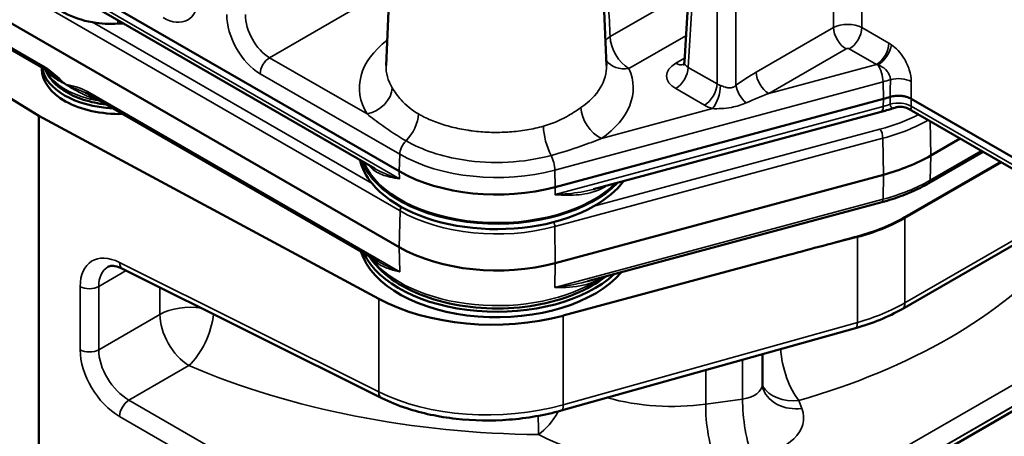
# Model space of a CAD drawing. Header units: inches. Extents: x 1 to 237, y 4 to 150.
# Tile 112 of 148: x 181.44 to 185.86, y 120.39 to 122.26. Entities that reach past the tile are written whole.
import ezdxf

# ---------------------------------------------------------------- set-up
doc = ezdxf.new("R2010")
doc.units = ezdxf.units.IN
doc.header["$LTSCALE"] = 7
doc.header["$MEASUREMENT"] = 0
doc.layers.add('Visible (ANSI)', color=7, linetype='Continuous', lineweight=50)
doc.layers.add('Visible Narrow (ANSI)', color=7, linetype='Continuous', lineweight=35)

msp = doc.modelspace()

# ---------------------------------------------------------------- linework, layer by layer
at = {"layer": 'Visible (ANSI)'}
for p, q in [((184.4257, 122.0719), (184.5063, 123.4047)), ((180.1387, 123.3157), (183.1452, 121.58)), ((183.139, 123.2936), (183.086, 122.0563)), ((184.0227, 123.2936), (184.0757, 122.0563)), ((183.1452, 121.2391), (180.1387, 122.9748)), ((181.551, 122.0405), (180.2519, 122.7905)), ((181.5253, 121.8293), (180.1008, 122.7113)), ((183.0348, 121.5919), (181.7787, 122.3171)), ((181.5394, 122.0471), (181.5394, 122.0396)), ((183.05, 121.175), (181.7508, 121.9251)), ((183.8456, 121.5087), (185.3197, 121.9055)), ((186.0367, 121.564), (185.4443, 121.9061)), ((186.0491, 121.5051), (185.4352, 121.8596)), ((183.0528, 121.0069), (181.5253, 121.8293)), ((181.5253, 115.257), (181.5253, 121.8293)), ((185.3093, 121.8471), (184.0177, 121.4993)), ((185.6648, 121.727), (185.5331, 121.6509)), ((185.404, 120.9608), (186.6869, 121.7015)), ((185.7679, 121.6675), (185.5241, 121.5267)), ((185.8468, 121.6219), (185.4163, 121.3733)), ((185.3197, 121.5646), (183.8456, 121.1678)), ((185.3131, 121.4413), (183.9926, 121.0858)), ((184.8952, 121.2042), (183.8813, 120.9312)), ((183.0669, 120.5604), (181.9023, 121.142)), ((183.9071, 121.0672), (183.9071, 121.0672)), ((183.9258, 121.0605), (183.9258, 121.0605)), ((185.1938, 120.8744), (183.8721, 120.5044)), ((185.3312, 120.1737), (186.5343, 120.8683)), ((184.7764, 120.7576), (184.7764, 120.6248))]:
    msp.add_line(p, q, dxfattribs=at)
msp.add_arc((184.5688, 120.6398), 0.19, 309.4762, 309.4796, dxfattribs=at)
for centre, major_axis, ratio, start_param, end_param in [((181.8506, 122.4131), (-0.295, 0), 0.57735, 0.285094, 1.285702), ((181.8506, 122.4131), (-0.295, 0), 0.57735, 1.285702, 1.676017), ((181.934, 121.9567), (-0.5, 0), 0.57735, 4.772753, 4.81761), ((184.4859, 122.074), (-0.0602, -0.0048), 0.572345, 6.202755, 6.203999), ((181.8894, 122.0396), (-0.35, 0), 0.57735, 0, 1.607435), ((181.8894, 122.0641), (-0.35, 0), 0.57735, 0.087889, 1.482907), ((181.8894, 122.0641), (-0.3138, 0), 0.57735, 0.365756, 0.365812), ((185.0027, 122.298), (0.75, 0), 0.57735, 5.148721, 5.19475), ((183.5836, 121.6779), (-0.62, 0), 0.57735, 0.134992, 0.442201), ((185.0027, 121.9571), (-0.75, 0), 0.57735, 2.007129, 2.356194), ((183.5836, 121.7024), (-0.62, 0), 0.57735, 0.219719, 2.633495), ((183.5836, 121.7024), (-0.6144, 0), 0.57735, 0.234208, 2.620816), ((183.5836, 121.8331), (0.62, 0), 0.57735, 3.926991, 5.148721), ((183.5836, 121.6779), (-0.62, 0), 0.57735, 0.442201, 2.350326), ((183.5836, 121.6779), (-0.62, 0), 0.57735, 2.350326, 2.732664), ((184.9945, 121.5905), (0.6215, 0.0669), 0.539806, 4.995909, 5.398729), ((184.8445, 121.267), (9.1066, 2.4515), 0.007827, 4.715851, 4.749659), ((183.5836, 121.4922), (-0.62, 0), 0.57735, 0.785398, 2.007129), ((183.5836, 121.2819), (-0.62, 0), 0.57735, 0.175606, 2.69064), ((183.5836, 121.3064), (-0.62, 0), 0.57735, 0.266073, 2.585455), ((183.5836, 121.3064), (0.5838, 0), 0.57735, 3.5908, 3.590822), ((183.5836, 121.3064), (0.5838, 0), 0.57735, 5.569703, 5.569723), ((183.5643, 121.3236), (-0.75, 0), 0.57735, 0.820305, 2.007129), ((185.1777, 120.9322), (0.0162, -0.0578), 0.338147, 0, 0.005748), ((184.9585, 120.6666), (-0.1774, -0.068), 0.778131, 6.282981, 6.283185)]:
    msp.add_ellipse(centre, major_axis=major_axis, ratio=ratio, start_param=start_param, end_param=end_param, dxfattribs=at)
for points, knots in [([(184.4209, 122.0577), (184.4209, 122.0577), (184.421, 122.0578), (184.4215, 122.0585), (184.4224, 122.0598), (184.4244, 122.0644), (184.4255, 122.0682), (184.4257, 122.0719)], [0.0725447, 0.0725447, 0.0725447, 0.0725447, 0.0898868, 0.0898868, 0.1388962, 0.1388962, 0.2056082, 0.2056082, 0.2056082, 0.2056082]), ([(181.828, 121.8805), (181.793, 121.8843), (181.7589, 121.8914), (181.6945, 121.9121), (181.6644, 121.9259), (181.6125, 121.9595), (181.5907, 121.9793), (181.5662, 122.0133), (181.5593, 122.0256), (181.5543, 122.0385)], [0.971451, 0.971451, 0.971451, 0.971451, 1.293138, 1.293138, 1.627495, 1.627495, 1.961793, 1.961793, 2.135423, 2.135423, 2.135423, 2.135423]), ([(181.6451, 121.972), (181.645, 121.972), (181.6449, 121.9721), (181.6448, 121.9722), (181.6448, 121.9722), (181.6447, 121.9722), (181.6446, 121.9723), (181.6442, 121.9726), (181.6438, 121.9729), (181.643, 121.9734), (181.6426, 121.9737), (181.6414, 121.9745), (181.6406, 121.975), (181.6382, 121.9767), (181.6366, 121.9778), (181.6319, 121.9811), (181.6288, 121.9833), (181.6195, 121.99), (181.6134, 121.9946), (181.602, 122.0032), (181.5966, 122.0074), (181.5908, 122.0119), (181.5903, 122.0123), (181.5865, 122.0153), (181.5833, 122.0178), (181.5801, 122.0203)], [-0.0018562, -0.0018562, -0.0018562, -0.0018562, -0.0009281, -0.0009281, -0.0006485, -0.0006485, 0, 0, 0.0046183, 0.0046183, 0.0092366, 0.0092366, 0.0184732, 0.0184732, 0.0369463, 0.0369463, 0.0738927, 0.0738927, 0.1477853, 0.1477853, 0.2150264, 0.2150264, 0.221678, 0.221678, 0.2628362, 0.2628362, 0.2628362, 0.2628362]), ([(185.3506, 121.9144), (185.3581, 121.9166), (185.3662, 121.9182), (185.3745, 121.9189), (185.3829, 121.9197), (185.3914, 121.9198), (185.3997, 121.9191), (185.4023, 121.9189), (185.4046, 121.9186), (185.4069, 121.9183), (185.4109, 121.9177), (185.4145, 121.917), (185.4177, 121.9163), (185.4199, 121.9157), (185.422, 121.9152), (185.4238, 121.9146), (185.4313, 121.9124), (185.4383, 121.9096), (185.4443, 121.9061)], [0, 0, 0, 0, 0.0643046, 0.0643046, 0.0643046, 0.1285716, 0.1285716, 0.1285716, 0.1479107, 0.1479107, 0.1479107, 0.1828104, 0.1828104, 0.1828104, 0.2081261, 0.2081261, 0.2081261, 0.3138703, 0.3138703, 0.3138703, 0.3138703]), ([(185.3712, 121.8658), (185.3672, 121.8645), (185.3631, 121.8631), (185.355, 121.8605), (185.3509, 121.8592), (185.3427, 121.8566), (185.3385, 121.8554), (185.3303, 121.8529), (185.3261, 121.8517), (185.3177, 121.8494), (185.3135, 121.8482), (185.3093, 121.8471)], [0.25358428, 0.25358428, 0.25358428, 0.25358428, 0.27268059, 0.27268059, 0.29177691, 0.29177691, 0.31087322, 0.31087322, 0.32996954, 0.32996954, 0.34906585, 0.34906585, 0.34906585, 0.34906585]), ([(185.4352, 121.8596), (185.4279, 121.8639), (185.4197, 121.8669), (185.4028, 121.8703), (185.3939, 121.8705), (185.3805, 121.8686), (185.3757, 121.8675), (185.3711, 121.8659)], [0, 0, 0, 0, 0.0666834, 0.0666834, 0.134182, 0.134182, 0.1725348, 0.1725348, 0.1725348, 0.1725348]), ([(185.5241, 121.5267), (185.5118, 121.5196), (185.4991, 121.5128), (185.4729, 121.4996), (185.4594, 121.4933), (185.4318, 121.4813), (185.4177, 121.4756), (185.3888, 121.4648), (185.374, 121.4596), (185.344, 121.45), (185.3287, 121.4455), (185.3131, 121.4413)], [0, 0, 0, 0, 0.0698132, 0.0698132, 0.1396263, 0.1396263, 0.2094395, 0.2094395, 0.2792527, 0.2792527, 0.3490659, 0.3490659, 0.3490659, 0.3490659]), ([(184.0727, 121.1074), (184.0336, 121.0768), (183.9868, 121.0502), (183.8802, 121.0063), (183.8199, 120.9893), (183.6936, 120.9674), (183.6277, 120.9625), (183.4967, 120.9652), (183.4317, 120.9728), (183.3086, 120.9997), (183.2505, 121.0191), (183.1472, 121.0682), (183.1019, 121.0981), (183.0435, 121.1527), (183.0248, 121.1748), (183.0098, 121.1982)], [6.132794, 6.132794, 6.132794, 6.132794, 6.448804, 6.448804, 6.777175, 6.777175, 7.104135, 7.104135, 7.430584, 7.430584, 7.757812, 7.757812, 8.086378, 8.086378, 8.285484, 8.285484, 8.285484, 8.285484]), ([(181.9017, 121.1423), (181.8894, 121.1484), (181.8777, 121.1521), (181.8585, 121.1553), (181.8509, 121.155), (181.8417, 121.153), (181.8389, 121.1519), (181.8361, 121.1503)], [0.0029567, 0.0029567, 0.0029567, 0.0029567, 0.1483878, 0.1483878, 0.2928854, 0.2928854, 0.3917735, 0.3917735, 0.3917735, 0.3917735]), ([(183.8722, 120.5045), (183.7986, 120.4839), (183.7187, 120.47), (183.5591, 120.4578), (183.4776, 120.4591), (183.3224, 120.4763), (183.2469, 120.4924), (183.1391, 120.5279), (183.1014, 120.5432), (183.0667, 120.5605)], [0, 0, 0, 0, 0.614706, 0.614706, 1.221838, 1.221838, 1.827469, 1.827469, 2.179417, 2.179417, 2.179417, 2.179417])]:
    msp.add_open_spline(points, degree=3, knots=knots, dxfattribs=at)
for points in [[(181.5801, 122.0203), (181.5704, 122.0279), (181.5604, 122.035), (181.551, 122.0405)], [(181.7357, 121.9328), (181.7355, 121.9329), (181.7354, 121.9329), (181.7353, 121.933)], [(181.7499, 121.9257), (181.7451, 121.9283), (181.7404, 121.9307), (181.7357, 121.9328)], [(185.4352, 121.8596), (185.4352, 121.8596), (185.4352, 121.8596), (185.4352, 121.8596)], [(183.0325, 121.5932), (183.0331, 121.5928), (183.0338, 121.5925), (183.0344, 121.5921)], [(184.018, 121.4994), (184.0193, 121.4997), (184.0205, 121.5001), (184.0217, 121.5004)], [(183.0483, 121.176), (183.0487, 121.1757), (183.0492, 121.1755), (183.0497, 121.1752)], [(183.9926, 121.0858), (183.9929, 121.0859), (183.9932, 121.086), (183.9934, 121.086)], [(185.4041, 120.9609), (185.3431, 120.9257), (185.2714, 120.8963), (185.1948, 120.8748)], [(184.7764, 120.6237), (184.7765, 120.6146), (184.7785, 120.6055), (184.7811, 120.5986)]]:
    msp.add_open_spline(points, degree=3, dxfattribs=at)
at = {"layer": 'Visible Narrow (ANSI)'}
for p, q in [((184.4433, 122.0472), (184.5238, 123.3783)), ((184.5724, 123.3502), (184.5724, 121.9727)), ((184.6572, 121.9666), (184.6572, 123.3502)), ((180.1424, 123.1381), (183.1488, 121.4023)), ((181.5446, 122.054), (180.1413, 122.8642)), ((185.0957, 122.7696), (185.0957, 122.2259)), ((185.2229, 122.2259), (185.2229, 122.7696)), ((184.4449, 122.389), (184.0921, 122.1853)), ((183.1462, 121.5462), (181.7663, 122.3429)), ((182.5623, 122.0905), (182.927, 122.3011)), ((183.0232, 121.5248), (181.7676, 122.2497)), ((181.8815, 122.2577), (181.8815, 122.2438)), ((185.0957, 122.2259), (184.7483, 122.0253)), ((185.3449, 122.1555), (185.2229, 122.2259)), ((184.1769, 122.0418), (184.4328, 122.1895)), ((184.8049, 121.9296), (185.1523, 122.1302)), ((185.1664, 122.1302), (185.2883, 122.0598)), ((183.0003, 121.8377), (182.5623, 122.0905)), ((184.4267, 122.0888), (184.3867, 122.0658)), ((182.5387, 122.0685), (182.5387, 122.0685)), ((184.5724, 121.9727), (184.4433, 122.0472)), ((185.2883, 122.0598), (184.8049, 121.9296)), ((182.5199, 122.0188), (183.1474, 121.6565)), ((183.8442, 121.5855), (185.3183, 121.9824)), ((184.3867, 121.9515), (184.5158, 121.877)), ((185.3197, 121.9055), (185.3183, 121.9824)), ((183.1477, 121.1284), (181.7444, 121.9386)), ((185.3191, 121.8719), (185.3197, 121.9055)), ((185.3506, 121.9144), (185.3508, 121.881)), ((185.4445, 121.8728), (185.4443, 121.9061)), ((185.3191, 121.8719), (183.845, 121.4751)), ((184.5526, 121.8617), (184.0529, 121.7272)), ((186.0367, 121.5309), (185.4445, 121.8728)), ((185.3044, 121.7693), (184.0194, 121.4233)), ((185.5296, 121.805), (185.5331, 121.6509)), ((183.8434, 121.3316), (185.3175, 121.7284)), ((185.3175, 121.7284), (185.3197, 121.5646)), ((186.6993, 121.7289), (185.4164, 120.9883)), ((182.9623, 121.6524), (182.9623, 121.6524)), ((183.1452, 121.58), (183.1474, 121.6565)), ((185.7594, 121.6724), (185.5305, 121.5402)), ((185.5331, 121.6509), (185.5305, 121.5402)), ((183.8456, 121.5087), (183.8442, 121.5855)), ((185.4164, 121.3689), (185.8507, 121.6196)), ((183.1462, 121.5462), (183.1452, 121.58)), ((185.3197, 121.5646), (185.3182, 121.4544)), ((183.845, 121.4751), (183.8456, 121.5087)), ((185.3182, 121.4544), (183.8441, 121.0575)), ((183.1488, 121.4023), (183.1452, 121.2391)), ((185.4164, 120.9883), (185.4164, 121.3689)), ((183.8434, 121.3316), (183.8456, 121.1678)), ((184.8952, 121.2042), (185.203, 121.2837)), ((185.203, 121.2837), (185.203, 120.9008)), ((183.1452, 121.2391), (183.1477, 121.1284)), ((183.0528, 120.5887), (181.8882, 121.1704)), ((183.8456, 121.1678), (183.8441, 121.0575)), ((181.7949, 121.0623), (181.9188, 121.1338)), ((181.7116, 121.0614), (181.7116, 120.7772)), ((181.7949, 120.7781), (181.7949, 121.0623)), ((182.0696, 121.0584), (182.0696, 120.9367)), ((183.0528, 121.0069), (183.0528, 120.5887)), ((186.5058, 120.9697), (185.3026, 120.2751)), ((185.4164, 120.9866), (185.4164, 120.9866)), ((182.0696, 120.9367), (181.7949, 120.7781)), ((183.8813, 120.5307), (183.8813, 120.9312)), ((185.203, 120.9008), (183.8813, 120.5307)), ((185.3436, 120.2025), (186.5467, 120.8971)), ((186.5467, 120.8958), (185.3436, 120.2012)), ((181.9306, 120.5516), (182.1993, 120.7068)), ((184.6875, 120.7326), (184.6875, 120.5565)), ((184.5217, 120.6862), (184.5217, 120.5333)), ((183.053, 120.5853), (183.053, 120.5853)), ((182.7946, 120.0528), (181.9306, 120.5516)), ((184.6875, 120.5565), (184.5217, 120.5333)), ((184.9274, 120.5669), (184.9274, 120.5669)), ((184.9538, 120.5143), (184.94, 120.5501)), ((183.8805, 120.5188), (183.8805, 120.5188)), ((181.8882, 120.4782), (182.7522, 119.9793))]:
    msp.add_line(p, q, dxfattribs=at)
for centre, major_axis, ratio, start_param, end_param in [((182.0892, 122.4534), (0.104, -0.1939), 0.597134, 5.516502, 7.052392), ((182.5254, 122.2015), (0.104, -0.1939), 0.597134, 3.980613, 5.516502), ((182.5678, 122.2243), (-0.0739, 0.142), 0.60434, 0.84671, 2.3826), ((185.1593, 122.1914), (-0.09, 0), 0.541005, 3.9276, 5.497178), ((185.1523, 122.1955), (0.04, -0.0693), 0.57735, 3.961897, 5.497787), ((185.1664, 122.1955), (-0.04, -0.0693), 0.57735, 0.785398, 2.321288), ((183.5808, 121.9547), (-0.6149, 0), 0.57735, 5.63448, 6.619095), ((184.1769, 122.1398), (0.1199, 0.0056), 0.568185, 2.329597, 2.629613), ((184.1769, 122.1398), (-0.06, 0.1039), 0.57735, 0.820305, 2.356194), ((185.1593, 122.1261), (0.01, 0), 0.578054, 0.786007, 2.355586), ((185.2883, 122.1251), (0.04, 0.0693), 0.57735, 3.926991, 5.462881), ((185.299, 122.1183), (-0.0455, -0.0658), 0.52148, 0.865084, 2.366419), ((185.3401, 122.0399), (-0.0753, 0.1225), 0.603217, 5.342127, 5.443777), ((182.5623, 122.0415), (-0.03, -0.052), 0.57735, 3.926991, 5.462881), ((184.1769, 122.1398), (-0.1099, -0.0482), 0.791536, 0.163842, 1.23679), ((184.4859, 122.074), (-0.0602, -0.0048), 0.572345, 6.203999, 7.022408), ((181.5665, 122.0673), (-0.0155, -0.0268), 0.57735, 5.523967, 6.282593), ((181.8894, 122.0887), (-0.3448, 0), 0.57735, 0.261648, 1.310099), ((181.5431, 122.011), (0.0204, 0.0233), 0.868196, 5.626555, 6.05557), ((183.5808, 122.0492), (-0.495, 0), 0.57735, 6.25849, 6.619095), ((183.5808, 122.0492), (0.495, 0), 0.57735, 5.587641, 6.307881), ((183.5808, 121.9547), (0.6149, 0), 0.57735, 5.587641, 6.531088), ((184.4859, 122.0086), (-0.1402, 0), 0.576647, 5.498396, 7.067974), ((184.3867, 122.1311), (0.04, -0.0693), 0.57735, 5.497787, 6.176691), ((184.3867, 122.0168), (-0.04, -0.0693), 0.57735, 0.785398, 2.321288), ((185.2836, 122.0095), (0.0692, -0.0285), 0.657838, 1.668131, 1.769781), ((185.293, 122.0121), (-0.0156, 0.0579), 0.345066, 4.084741, 5.518981), ((183.722, 120.9563), (2.6895, -0.0843), 0.597134, 2.494185, 2.494187), ((184.2559, 122.4232), (0.7499, 0.0165), 0.56211, 4.94412, 4.944252), ((184.7613, 121.9145), (-0.2846, -0.1813), 0.30075, 4.567755, 4.890653), ((184.8049, 121.995), (0.04, -0.0693), 0.57735, 3.961897, 5.497787), ((185.0027, 122.3732), (0.7468, 0), 0.57735, 5.148721, 5.197608), ((185.3883, 121.9532), (-0.08, 0.0006), 0.541814, 3.931757, 5.201476), ((183.0003, 121.9356), (-0.1027, -0.0621), 0.770863, 1.134581, 2.670471), ((184.5158, 121.9423), (-0.04, -0.0693), 0.57735, 0.785398, 2.321288), ((184.5526, 121.927), (0.022, 0.0769), 0.36264, 3.809726, 5.336303), ((184.6148, 121.9996), (-0.06, 0), 0.633628, 0.786007, 1.111066), ((184.7137, 121.9362), (0.0466, -0.065), 0.509472, 3.908574, 5.141907), ((181.7663, 121.9519), (-0.0155, -0.0268), 0.57735, 5.523967, 6.283185), ((181.7429, 121.8956), (0.0128, 0.0282), 0.169475, 5.439036, 5.966284), ((184.8178, 121.8841), (-0.3231, -0.1258), 0.135869, 4.699577, 5.022475), ((184.0529, 121.8252), (0.0683, -0.0987), 0.626829, 3.912747, 5.448637), ((184.6148, 121.9343), (0.14, 0), 0.578054, 3.9276, 4.252658), ((185.2937, 121.905), (0.0156, -0.0579), 0.345066, 0, 0.873335), ((185.0027, 122.2636), (-0.7485, 0), 0.57735, 2.007129, 2.054461), ((185.388, 121.8379), (-0.08, -0.0007), 0.611777, 3.922543, 5.190709), ((183.1464, 121.7923), (-0.0598, -0.104), 0.576822, 1.132847, 2.320311), ((185.0027, 122.1428), (-0.7138, 0), 0.57735, 2.007129, 2.298527), ((185.0027, 122.1182), (0.7448, 0), 0.57735, 5.148721, 5.48308), ((183.8437, 121.7235), (0.0318, -0.1157), 0.347836, 4.083056, 5.287232), ((185.3044, 121.744), (-0.0081, 0.0299), 0.345066, 4.076015, 5.620631), ((183.1898, 121.6792), (0.03, 0.052), 0.57735, 1.133824, 2.321288), ((183.5836, 121.9083), (0.6168, 0), 0.57735, 3.926991, 5.148721), ((183.8189, 121.6152), (-0.0156, 0.0579), 0.345066, 4.084741, 5.288913), ((183.7173, 120.0385), (-2.4995, 0.0845), 0.598605, 4.589801, 4.589803), ((185.0027, 121.845), (-0.7464, 0), 0.57735, 2.007129, 2.356194), ((185.5086, 121.5536), (0.0155, -0.0268), 0.57735, 0, 0.759218), ((185.3051, 121.4713), (0.0081, -0.0299), 0.345066, 0, 0.882062), ((183.1707, 121.4143), (0.0155, 0.0268), 0.57735, 1.686124, 2.330015), ((183.5836, 121.6533), (0.6148, 0), 0.57735, 3.926991, 5.148721), ((184.8861, 121.693), (0.7499, -0.0196), 0.594023, 5.164269, 5.513335), ((185.3315, 121.4179), (-0.06, 0.1039), 0.57735, 3.926991, 3.971861), ((183.8303, 121.3471), (-0.0081, 0.0299), 0.345066, 4.076015, 4.784026), ((185.1523, 121.3465), (-0.03, 0.1162), 0.351937, 4.053341, 4.087148), ((181.8945, 120.9629), (0.1318, -0.2126), 0.597134, 2.372386, 3.908276), ((183.5836, 121.3311), (-0.6148, 0), 0.57735, 0.394455, 2.417343), ((183.7126, 122.0051), (2.6895, -0.0843), 0.597134, 5.20492, 5.828085), ((181.9355, 120.9883), (-0.1018, 0.1605), 0.603211, 6.258079, 7.043418), ((181.9291, 121.1957), (-0.0268, -0.0537), 0.576647, 5.463532, 6.283185), ((183.0962, 120.643), (0.8798, -0.0276), 0.597134, 1.630151, 1.630169), ((183.7549, 121.2868), (-0.3845, 0.0609), 0.628332, 2.515748, 2.555117), ((184.0673, 121.0834), (-0.0159, 0.0266), 0.637133, 0.589342, 0.750558), ((181.7525, 121.0868), (0.06, 0), 0.57735, 3.961897, 5.497787), ((182.204, 120.8591), (-0.19, 0), 0.57735, 4.423003, 5.497787), ((184.8861, 121.2748), (-0.7499, -0.0202), 0.558522, 1.99207, 2.341136), ((185.374, 121.0127), (0.03, -0.052), 0.57735, 0.006124, 0.785398), ((182.204, 120.8591), (-0.095, 0.1645), 0.57735, 0.785398, 2.321288), ((182.204, 120.8591), (-0.0746, -0.1748), 0.439272, 0.72711, 2.217621), ((185.1777, 120.9322), (0.0162, -0.0578), 0.338147, 0.005748, 0.904824), ((181.7525, 120.8026), (0.06, 0), 0.57735, 3.961897, 5.497787), ((181.8945, 120.6787), (0.1318, -0.2126), 0.597134, 3.908276, 5.444165), ((181.9355, 120.7041), (-0.1018, 0.1605), 0.603211, 0.760232, 2.296122), ((184.9447, 120.7025), (-0.19, 0), 0.57735, 5.740459, 5.800726), ((184.9447, 120.7025), (0.0523, -0.1827), 0.378714, 4.165662, 5.581891), ((183.7126, 122.0051), (2.6895, -0.0843), 0.597134, 4.133613, 4.752788), ((184.6564, 120.631), (-0.1198, 0.0103), 0.626627, 1.886438, 3.195435), ((184.9447, 120.7025), (-0.1774, -0.068), 0.778131, 0.147728, 1.255541), ((183.5643, 120.9047), (-0.7499, -0.0202), 0.558522, 0.805246, 1.99207), ((183.0937, 120.614), (-0.0268, -0.0537), 0.576647, 5.463532, 6.27646), ((184.9585, 120.6666), (-0.1774, -0.068), 0.778131, 0, 1.255541), ((184.9004, 120.5274), (-0.1198, 0.0103), 0.626627, 4.714842, 4.715023), ((181.9291, 120.5035), (0.03, 0.052), 0.536374, 0.786007, 2.355586), ((183.8559, 120.5621), (0.0162, -0.0578), 0.338147, 0.005746, 0.904824), ((184.3431, 120.9398), (-0.6898, 0.0279), 0.602438, 1.201997, 1.856921), ((184.5708, 120.4273), (0.0263, -0.1882), 0.221372, 4.0836, 5.624168), ((184.7366, 120.4505), (0.0263, -0.1882), 0.221372, 4.0836, 5.624168), ((183.7756, 120.5493), (0.0014, 0.19), 0.031638, 1.939976, 2.501279), ((183.7756, 120.5493), (-0.0882, -0.1683), 0.506103, 0.764764, 1.547478), ((184.6517, 120.4787), (0.3099, -0.0097), 0.597134, 4.992904, 6.528793), ((183.7126, 121.2397), (2.6895, -0.0843), 0.597134, 5.20492, 5.828085), ((184.3384, 120.7875), (0.8798, -0.0276), 0.597134, 4.030308, 4.992904)]:
    msp.add_ellipse(centre, major_axis=major_axis, ratio=ratio, start_param=start_param, end_param=end_param, dxfattribs=at)
for points in [[(184.0921, 122.1853), (184.0877, 122.28), (184.0832, 122.3746), (184.0787, 122.4693)], [(181.5467, 122.045), (181.5467, 122.045), (181.5467, 122.045), (181.5467, 122.045)], [(185.351, 121.9918), (185.3509, 121.966), (185.3508, 121.9402), (185.3506, 121.9144)], [(185.4443, 121.9061), (185.4445, 121.9319), (185.4447, 121.9577), (185.4449, 121.9836)]]:
    msp.add_open_spline(points, degree=3, dxfattribs=at)
for points, knots in [([(185.4449, 121.9836), (185.445, 122), (185.439, 122.0362), (185.4092, 122.0995), (185.3761, 122.1345), (185.3555, 122.1487)], [0, 0, 0, 0, 0.1490611, 0.2981223, 0.521714, 0.521714, 0.521714, 0.521714]), ([(181.6451, 121.972), (181.645, 121.9721), (181.6449, 121.9722), (181.6121, 122.0025), (181.5785, 122.0344), (181.5446, 122.054)], [-0.0011053, -0.0011053, -0.0011053, -0.0011053, 0, 0, 0.3658771, 0.3658771, 0.3658771, 0.3658771]), ([(181.5566, 122.0371), (181.5589, 122.0327), (181.5616, 122.0289), (181.5668, 122.023), (181.5691, 122.0207), (181.5716, 122.0186)], [1.278842, 1.278842, 1.278842, 1.278842, 1.3535227, 1.3535227, 1.4094666, 1.4094666, 1.4094666, 1.4094666]), ([(185.2956, 122.0576), (185.3017, 122.0555), (185.3076, 122.0528), (185.3186, 122.0464), (185.3236, 122.0427), (185.3293, 122.0376), (185.3305, 122.0365), (185.3354, 122.0315), (185.3387, 122.0273), (185.3434, 122.02), (185.345, 122.0171), (185.3484, 122.0095), (185.3497, 122.005), (185.3509, 121.9975), (185.3511, 121.9946), (185.351, 121.9918)], [-0.521714, -0.521714, -0.521714, -0.521714, -0.4224359, -0.4224359, -0.3240826, -0.3240826, -0.2981223, -0.2981223, -0.2091889, -0.2091889, -0.1490611, -0.1490611, -0.0595598, -0.0595598, 0, 0, 0, 0]), ([(181.5716, 122.0186), (181.5764, 122.0147), (181.5818, 122.0102), (181.5903, 122.0037), (181.5928, 122.0018), (181.6001, 121.9966), (181.605, 121.9934), (181.6182, 121.9853), (181.6269, 121.9805), (181.6389, 121.9747), (181.6417, 121.9735), (181.6447, 121.9721), (181.6449, 121.9721), (181.6451, 121.972)], [-0.3694633, -0.3694633, -0.3694633, -0.3694633, -0.2642605, -0.2642605, -0.221678, -0.221678, -0.1477853, -0.1477853, -0.0338283, -0.0338283, 0, 0, 0.0018562, 0.0018562, 0.0018562, 0.0018562]), ([(181.7353, 121.933), (181.7335, 121.9337), (181.7318, 121.9345), (181.7243, 121.9378), (181.7187, 121.9401), (181.7112, 121.9433), (181.7092, 121.9441), (181.6997, 121.9481), (181.6922, 121.9511), (181.6739, 121.9589), (181.6632, 121.9635), (181.6504, 121.9694), (181.648, 121.9706), (181.6455, 121.9718), (181.6454, 121.9718), (181.6453, 121.9718), (181.6453, 121.9719), (181.6452, 121.9719), (181.6451, 121.9719), (181.6451, 121.972)], [0.0575061, 0.0575061, 0.0575061, 0.0575061, 0.0738927, 0.0738927, 0.1281369, 0.1281369, 0.1477853, 0.1477853, 0.224148, 0.224148, 0.3414472, 0.3414472, 0.3694633, 0.3694633, 0.3701118, 0.3701118, 0.3703914, 0.3703914, 0.3713196, 0.3713196, 0.3713196, 0.3713196]), ([(181.6451, 121.972), (181.6452, 121.9719), (181.6454, 121.9718), (181.6559, 121.9642), (181.6671, 121.9572), (181.6882, 121.9451), (181.698, 121.9398), (181.7157, 121.9311), (181.7234, 121.9274), (181.739, 121.9201), (181.747, 121.9165), (181.755, 121.9128)], [-0.3713196, -0.3713196, -0.3713196, -0.3713196, -0.3694633, -0.3694633, -0.2469734, -0.2469734, -0.1477853, -0.1477853, -0.0738927, -0.0738927, 0, 0, 0, 0]), ([(181.7444, 121.9386), (181.7104, 121.9582), (181.6775, 121.9646), (181.6452, 121.9719), (181.6452, 121.972), (181.6451, 121.972)], [0.7671977, 0.7671977, 0.7671977, 0.7671977, 1.1330748, 1.1330748, 1.1341801, 1.1341801, 1.1341801, 1.1341801]), ([(183.2311, 121.8379), (183.2009, 121.8552), (183.1552, 121.8938), (183.1241, 121.9376), (183.1135, 121.955)], [0, 0, 0, 0, 0.4029308, 0.7051289, 0.7051289, 0.7051289, 0.7051289]), ([(184.6572, 121.9666), (184.6538, 121.9634), (184.6501, 121.9608), (184.6421, 121.9568), (184.6377, 121.9556), (184.632, 121.9549), (184.6308, 121.9548), (184.6242, 121.9547), (184.6186, 121.9557), (184.6115, 121.9576), (184.61, 121.9581), (184.6014, 121.9608), (184.5945, 121.9635), (184.5881, 121.9655)], [0, 0, 0, 0, 0.0841856, 0.0841856, 0.168286, 0.168286, 0.1905281, 0.1905281, 0.2902547, 0.2902547, 0.3175468, 0.3175468, 0.4445655, 0.4445655, 0.4445655, 0.4445655]), ([(181.755, 121.9128), (181.7651, 121.908), (181.7756, 121.9038), (181.7908, 121.8992), (181.7952, 121.898), (181.7996, 121.8969)], [0, 0, 0, 0, 0.0937138, 0.0937138, 0.1318572, 0.1318572, 0.1318572, 0.1318572]), ([(183.9608, 121.8661), (183.9412, 121.8525), (183.8903, 121.8191), (183.8295, 121.7928), (183.7924, 121.7827)], [6.7337434, 6.7337434, 6.7337434, 6.7337434, 7.0244407, 7.4120373, 7.4120373, 7.4120373, 7.4120373]), ([(184.5526, 121.8617), (184.5644, 121.8613), (184.5913, 121.8613), (184.6449, 121.867), (184.6834, 121.8789), (184.703, 121.8875)], [-0.4445655, -0.4445655, -0.4445655, -0.4445655, -0.3175468, -0.1905281, 0, 0, 0, 0]), ([(185.3508, 121.881), (185.3513, 121.87), (185.358, 121.8629), (185.3686, 121.865), (185.3711, 121.8659)], [0, 0, 0, 0, 0.2492031, 0.3185606, 0.3185606, 0.3185606, 0.3185606]), ([(185.4352, 121.8596), (185.4358, 121.8593), (185.441, 121.8569), (185.4443, 121.8619), (185.4445, 121.8728)], [-0.2791592, -0.2791592, -0.2791592, -0.2791592, -0.2492031, 0, 0, 0, 0]), ([(183.0003, 121.8377), (183.0215, 121.8207), (183.0754, 121.7793), (183.138, 121.7385), (183.1754, 121.7169)], [-0.7051289, -0.7051289, -0.7051289, -0.7051289, -0.4029308, 0, 0, 0, 0]), ([(183.7924, 121.7827), (183.7685, 121.7761), (183.7437, 121.7706), (183.6928, 121.762), (183.6668, 121.7589), (183.6357, 121.7567), (183.6309, 121.7564), (183.6004, 121.7547), (183.5747, 121.7545), (183.5234, 121.7563), (183.4979, 121.7584), (183.4666, 121.7624), (183.4603, 121.7633), (183.4289, 121.768), (183.4043, 121.773), (183.3567, 121.7851), (183.3337, 121.7922), (183.29, 121.8085), (183.2693, 121.8176), (183.2435, 121.831), (183.2372, 121.8344), (183.2311, 121.8379)], [0, 0, 0, 0, 0.25058, 0.25058, 0.501162, 0.501162, 0.547113, 0.547113, 0.790149, 0.790149, 1.033209, 1.033209, 1.094226, 1.094226, 1.340581, 1.340581, 1.586854, 1.586854, 1.833144, 1.833144, 1.914896, 1.914896, 1.914896, 1.914896]), ([(183.8272, 121.6513), (183.8732, 121.6638), (183.9521, 121.6888), (184.0239, 121.7159), (184.0529, 121.7272)], [-7.4120373, -7.4120373, -7.4120373, -7.4120373, -7.0244407, -6.7337434, -6.7337434, -6.7337434, -6.7337434]), ([(183.1754, 121.7169), (183.2465, 121.6759), (183.3968, 121.626), (183.6345, 121.6143), (183.7663, 121.6348), (183.8272, 121.6513)], [-1.914896, -1.914896, -1.914896, -1.914896, -1.094226, -0.547113, 0, 0, 0, 0]), ([(183.0056, 121.6088), (183.0143, 121.5978), (183.033, 121.5813), (183.0773, 121.5589), (183.1166, 121.5503), (183.1459, 121.5462), (183.1461, 121.5462), (183.1462, 121.5462)], [0.1497504, 0.1497504, 0.1497504, 0.1497504, 0.3565524, 0.5348285, 0.8913809, 0.8913809, 0.8932982, 0.8932982, 0.8932982, 0.8932982]), ([(183.1462, 121.5462), (183.146, 121.5462), (183.1459, 121.5463), (183.115, 121.5555), (183.0769, 121.5694), (183.0429, 121.5872), (183.0348, 121.5919)], [-0.8932982, -0.8932982, -0.8932982, -0.8932982, -0.8913809, -0.8913809, -0.5348285, -0.417522, -0.417522, -0.417522, -0.417522]), ([(183.845, 121.4751), (183.8452, 121.475), (183.8454, 121.475), (183.8832, 121.4722), (183.9371, 121.4713), (184.0139, 121.4837), (184.0535, 121.4994), (184.0759, 121.515)], [-0.0019173, -0.0019173, -0.0019173, -0.0019173, 0, 0, 0.3565524, 0.5348285, 0.8352088, 0.8352088, 0.8352088, 0.8352088]), ([(184.0177, 121.4993), (184.0166, 121.499), (183.998, 121.4941), (183.9428, 121.4825), (183.8852, 121.4771), (183.8454, 121.4751), (183.8452, 121.4751), (183.845, 121.4751)], [-0.5460855, -0.5460855, -0.5460855, -0.5460855, -0.5348285, -0.3565524, 0, 0, 0.0019173, 0.0019173, 0.0019173, 0.0019173]), ([(183.0168, 121.1942), (183.0257, 121.1834), (183.0357, 121.1746), (183.0498, 121.1649), (183.053, 121.1628), (183.0649, 121.1558), (183.074, 121.1513), (183.0997, 121.1406), (183.1173, 121.1353), (183.1398, 121.1301), (183.1435, 121.1293), (183.1474, 121.1285), (183.1476, 121.1285), (183.1477, 121.1284)], [0.0801453, 0.0801453, 0.0801453, 0.0801453, 0.2650366, 0.2650366, 0.3179134, 0.3179134, 0.4557729, 0.4557729, 0.6867098, 0.6867098, 0.7314921, 0.7314921, 0.7333518, 0.7333518, 0.7333518, 0.7333518]), ([(183.1477, 121.1284), (183.1476, 121.1285), (183.1474, 121.1286), (183.1229, 121.1384), (183.0896, 121.1532), (183.0588, 121.1699), (183.0499, 121.175)], [-0.7333518, -0.7333518, -0.7333518, -0.7333518, -0.7314921, -0.7314921, -0.4557729, -0.3416721, -0.3416721, -0.3416721, -0.3416721]), ([(183.8441, 121.0575), (183.8443, 121.0575), (183.8445, 121.0575), (183.8892, 121.0567), (183.9457, 121.0598), (184.0089, 121.078), (184.0327, 121.0891), (184.0441, 121.0959)], [-0.0018595, -0.0018595, -0.0018595, -0.0018595, 0, 0, 0.4135811, 0.5514415, 0.6893019, 0.6893019, 0.6893019, 0.6893019]), ([(183.9926, 121.0858), (183.9888, 121.0848), (183.9415, 121.0724), (183.8916, 121.0639), (183.8445, 121.0576), (183.8443, 121.0576), (183.8441, 121.0575)], [-0.449147, -0.449147, -0.449147, -0.449147, -0.4135811, 0, 0, 0.0018595, 0.0018595, 0.0018595, 0.0018595])]:
    msp.add_open_spline(points, degree=3, knots=knots, dxfattribs=at)

doc.saveas('drawing.dxf')
